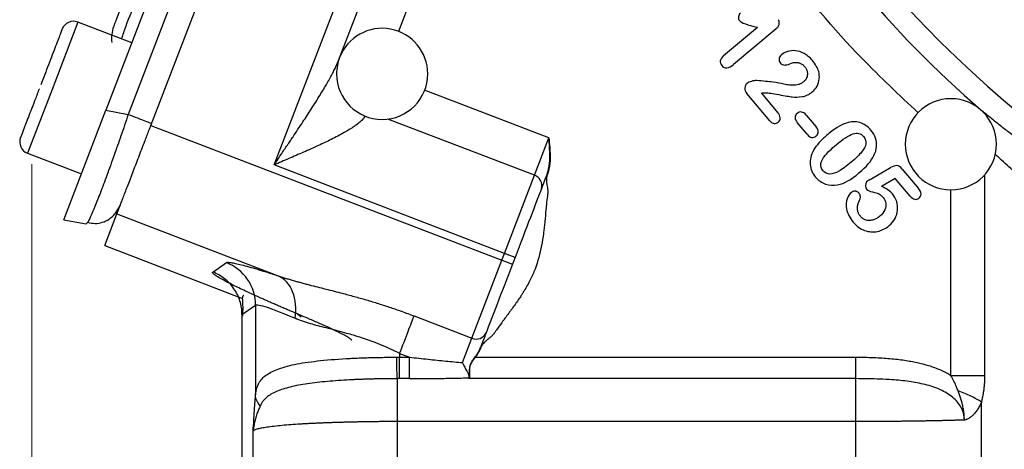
# Model space of a CAD drawing. Header units: inches. Extents: x 0.6 to 16.3, y 0.2 to 11.5.
# Tile 22 of 29: x 9.8 to 11.5, y 5.4 to 6.2. Entities that reach past the tile are written whole.
import ezdxf

# ---------------------------------------------------------------- set-up
doc = ezdxf.new("R2010")
doc.units = ezdxf.units.IN
doc.header["$MEASUREMENT"] = 0
doc.styles.add('SLDTEXTSTYLE0', font='TXT', dxfattribs={"width": 0.75})
doc.dimstyles.new('SLDDIMSTYLE1', dxfattribs={"dimtxt": 0.137795, "dimasz": 0.14, "dimexe": 0, "dimexo": 0.0625, "dimgap": 0.034449, "dimtad": 0, "dimdec": 1, "dimlfac": 1.5, "dimrnd": 1e-09, "dimzin": 12, "dimdsep": 46, "dimtxsty": 'SLDTEXTSTYLE0', "dimblk1": 'CLOSED', "dimblk2": 'CLOSED', "dimsah": 1, "dimcen": 0.09, "dimadec": 0, "dimazin": 3, "dimtfac": 1, "dimtdec": 1, "dimtofl": 0, "dimtmove": 0, "dimatfit": 3, "dimldrblk": 'CLOSED', "dimfxl": 0, "dimfrac": 2, "dimtolj": 1, "dimtzin": 12, "dimarcsym": 0})

# ---------------------------------------------------------------- blocks, each defined once
blk = doc.blocks.new('_Closed')
at = {"color": 0, "linetype": 'ByBlock', "lineweight": -2}
for p, q in [((-1, 0.166667), (0, 0)), ((-1, 0.166667), (-1, -0.166667)), ((0, 0), (-1, -0.166667)), ((0, 0), (-1, 0))]:
    blk.add_line(p, q, dxfattribs=at)
blk = doc.blocks.new('_D_10')
at = {"color": 7, "linetype": 'Continuous', "lineweight": 0}
for p, q in [((9.7921, 5.931), (9.7921, 3.5812)), ((11.945, 4.9255), (11.945, 3.5812)), ((10.4246, 3.819), (10.3826, 3.819)), ((10.3826, 3.819), (10.3826, 3.6003)), ((10.6282, 3.819), (10.6702, 3.819)), ((10.6702, 3.819), (10.6702, 3.6003)), ((9.7921, 3.6206), (10.2617, 3.6206)), ((11.945, 3.6206), (10.791, 3.6206)), ((10.3826, 3.6003), (10.4246, 3.6003)), ((10.6702, 3.6003), (10.6282, 3.6003))]:
    blk.add_line(p, q, dxfattribs=at)
at = {"color": 7, "linetype": 'Continuous', "lineweight": 18, "xscale": 0.14, "yscale": 0.14, "rotation": 180.0000000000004}
blk.add_blockref('_Closed', (9.7921, 3.6206, -0.0546), dxfattribs=at)
at = {"color": 7, "linetype": 'Continuous', "lineweight": 18, "xscale": 0.14, "yscale": 0.14}
blk.add_blockref('_Closed', (11.945, 3.6206, -0.0546), dxfattribs=at)
at = {"color": 7, "linetype": 'Continuous', "lineweight": 18, "char_height": 0.1378, "attachment_point": 1, "style": 'SLDTEXTSTYLE0'}
for s, insert in [('82', (10.4246, 3.7779)), ('3.2', (10.3991, 3.5717))]:
    blk.add_mtext(s, dxfattribs=dict(at, insert=insert))

msp = doc.modelspace()

# ---------------------------------------------------------------- linework, layer by layer
at = {"color": 7, "linetype": 'Continuous', "lineweight": 25}
for p, q in [((10.2827, 6.9658), (9.9221, 6.0263)), ((10.001, 5.9994), (10.3655, 6.9488)), ((10.3169, 6.9452), (9.9612, 6.0187)), ((10.2172, 5.9299), (10.5726, 6.8559)), ((10.3303, 6.1132), (10.5341, 6.6439)), ((9.9674, 6.1444), (9.8728, 6.1807)), ((11.0066, 6.122), (11.0659, 6.1717)), ((11.0985, 6.169), (11.024, 6.1064)), ((11.0876, 6.0074), (11.0474, 6.0553)), ((11.0729, 6.0561), (11.1014, 6.0222)), ((9.8482, 5.8338), (9.9221, 6.0263)), ((9.9221, 6.0263), (9.9612, 6.0187)), ((11.1515, 6.0174), (11.1688, 5.9969)), ((10.001, 5.9994), (10.6172, 5.7629)), ((11.1531, 5.9837), (11.1359, 6.0043)), ((10.6743, 5.9117), (10.6996, 5.9775)), ((9.7844, 5.9504), (9.879, 5.9141)), ((10.6217, 5.7746), (10.2172, 5.9299)), ((10.6217, 5.7746), (10.6743, 5.9117)), ((11.2639, 5.9045), (11.2996, 5.9252)), ((11.3199, 5.9227), (11.3487, 5.8884)), ((11.3079, 5.906), (11.2836, 5.892)), ((11.3338, 5.8752), (11.3079, 5.906)), ((9.9201, 5.7884), (9.9414, 5.844)), ((9.9473, 5.8594), (9.9379, 5.8438)), ((9.9414, 5.844), (10.2248, 5.7352)), ((9.8482, 5.8338), (9.8873, 5.8262)), ((9.8901, 5.8293), (9.8873, 5.8262)), ((9.9201, 5.7884), (10.1621, 5.6955)), ((10.6172, 5.7629), (10.6217, 5.7746)), ((10.6404, 5.7674), (10.6217, 5.7746)), ((10.1097, 5.7419), (10.1336, 5.7583)), ((10.5646, 5.6258), (10.6172, 5.7629)), ((10.6172, 5.7629), (10.6359, 5.7557)), ((10.6404, 5.7674), (10.6359, 5.7557)), ((10.161, 5.6674), (10.1848, 5.6837)), ((10.1848, 5.6837), (10.1848, 5.5261)), ((10.1606, 5.6675), (10.1606, 4.947)), ((10.161, 5.6674), (10.161, 4.9496)), ((10.4631, 5.6647), (10.5646, 5.6258)), ((10.5481, 5.5828), (10.5646, 5.6258)), ((10.4378, 5.5989), (10.4549, 5.5924)), ((10.4378, 5.5989), (10.4378, 5.5924)), ((10.4378, 5.5924), (10.4549, 5.5924)), ((10.5709, 5.5924), (11.2386, 5.5924)), ((10.4549, 5.5547), (10.4378, 5.5547)), ((11.2386, 5.5547), (10.5592, 5.5547)), ((11.459, 4.9305), (11.459, 5.5135)), ((10.1806, 4.9398), (10.1806, 5.4627)), ((11.2386, 5.4792), (10.4336, 5.4792)), ((10.4336, 5.4792), (10.4336, 4.9329)), ((11.2386, 4.9329), (11.2386, 5.4792))]:
    msp.add_line(p, q, dxfattribs=at)
at = {"color": 8, "linetype": 'Continuous', "lineweight": 25}
for p, q in [((10.5781, 6.5353), (10.4357, 6.1644)), ((9.8728, 6.1807), (9.8275, 6.0625)), ((9.8275, 6.0625), (9.7844, 5.9504)), ((10.6996, 5.9775), (10.4813, 6.0613)), ((10.6743, 5.9117), (10.4171, 6.0104)), ((11.4647, 5.9124), (11.4647, 5.5604)), ((11.4055, 5.5604), (11.4055, 5.8866)), ((10.2583, 5.6684), (10.2651, 5.6634))]:
    msp.add_line(p, q, dxfattribs=at)
msp.add_arc((12.7783, 7.542), 1.9709, 190.9509, 332.0491, dxfattribs=at)
at = {"color": 7, "linetype": 'Continuous', "lineweight": 25}
for centre, radius, start, end in [((12.7783, 7.542), 2.01, 211.0653, 228.9387), ((9.8652, 6.1608), 0.0213, 69, 159), ((10.4071, 6.0898), 0.08, 0, 159.016), ((10.4071, 6.0898), 0.08, 159.016, 180), ((10.4071, 6.0898), 0.08, 180, 0), ((11.4055, 5.9662), 0.08, 0, 180), ((9.7921, 5.9703), 0.0213, 159, 249), ((11.4055, 5.9662), 0.08, 180, 0), ((10.6686, 5.8937), 0.0189, 342.8465, 72.3885), ((10.5724, 5.643), 0.0189, 245.6115, 335.1535)]:
    msp.add_arc(centre, radius, start, end, dxfattribs=at)
at = {"color": 8, "linetype": 'Continuous', "lineweight": 25}
for points, knots in [([(11.3483, 6.0214), (11.3148, 6.0528), (11.2285, 6.1338), (11.1222, 6.2604), (11.0573, 6.3598), (11.032, 6.3985)], [0, 0, 0, 0, 0.278808, 0.718995, 1, 1, 1, 1]), ([(10.0088, 6.2892), (9.9988, 6.2686), (9.9786, 6.2267), (9.9572, 6.1765), (9.9515, 6.1581), (9.9495, 6.1513)], [0, 0, 0, 0, 0.380637, 0.76891, 1, 1, 1, 1]), ([(9.9612, 6.0187), (9.957, 6.0061), (9.9487, 5.9815), (9.9381, 5.9515), (9.9299, 5.9285), (9.9217, 5.9059), (9.9122, 5.8806), (9.9024, 5.8557), (9.8952, 5.839), (9.8911, 5.8304), (9.8902, 5.8294), (9.8901, 5.8293)], [0, 0, 0, 0, 0.1396431, 0.2733045, 0.3476844, 0.4214932, 0.5673068, 0.7131241, 0.8611161, 0.9947795, 1, 1, 1, 1]), ([(10.3772, 6.0158), (10.3759, 6.0137), (10.3734, 6.0095), (10.3661, 6.0034), (10.3557, 5.9957), (10.3396, 5.986), (10.3184, 5.9749), (10.2944, 5.9635), (10.2695, 5.9524), (10.2432, 5.941), (10.2258, 5.9336), (10.2172, 5.9299)], [0, 0, 0, 0, 0.065172, 0.127148, 0.193988, 0.313868, 0.452674, 0.577712, 0.723578, 0.861482, 1, 1, 1, 1]), ([(11.8348, 5.6846), (11.8251, 5.6904), (11.8053, 5.7022), (11.7754, 5.721), (11.7458, 5.7403), (11.7173, 5.7596), (11.6895, 5.7792), (11.6608, 5.8002), (11.6322, 5.8219), (11.6006, 5.8467), (11.5709, 5.8711), (11.5407, 5.8969), (11.5143, 5.9203), (11.4945, 5.9382), (11.4846, 5.9475), (11.4826, 5.9493)], [0, 0, 0, 0, 0.071776, 0.14672, 0.22485, 0.297724, 0.368417, 0.446414, 0.531721, 0.607986, 0.71898, 0.798868, 0.891304, 0.978792, 1, 1, 1, 1])]:
    msp.add_open_spline(points, degree=3, knots=knots, dxfattribs=at)
at = {"color": 7, "linetype": 'Continuous', "lineweight": 25}
for points, knots in [([(9.9839, 6.2988), (9.9774, 6.282), (9.9677, 6.2568), (9.9562, 6.2268), (9.9487, 6.2072), (9.9427, 6.1916), (9.9369, 6.1764), (9.936, 6.1742), (9.9354, 6.1727)], [0, 0, 0, 0, 0.250062, 0.37621, 0.5, 0.623853, 0.749938, 1, 1, 1, 1]), ([(11.0359, 6.1963), (11.0339, 6.1947), (11.0329, 6.1926), (11.0323, 6.1873), (11.0329, 6.1851), (11.0344, 6.1833)], [-2, -2, -2, -2, -1, -1, 0, 0, 0, 0]), ([(9.9354, 6.1727), (9.9342, 6.1682), (9.9317, 6.1593), (9.9313, 6.1496), (9.9326, 6.1451), (9.9326, 6.1451)], [0, 0, 0, 0, 0.4972, 0.994399, 1, 1, 1, 1]), ([(11.0985, 6.169), (11.0992, 6.1696), (11.1005, 6.1707), (11.102, 6.1725), (11.1032, 6.1744), (11.104, 6.1764), (11.1045, 6.1788), (11.1042, 6.182), (11.1029, 6.184), (11.1022, 6.185)], [0, 0, 0, 0, 0.143244, 0.273577, 0.393248, 0.505147, 0.612798, 0.80125, 1, 1, 1, 1]), ([(9.8451, 6.168), (9.8452, 6.1681), (9.846, 6.1703), (9.8434, 6.1636), (9.839, 6.1521), (9.834, 6.1392), (9.8281, 6.1237), (9.8195, 6.1012), (9.8124, 6.0827), (9.8078, 6.0707)], [0, 0, 0, 0, 0.0161834, 0.251765, 0.3785828, 0.5080917, 0.6376007, 0.7644184, 1, 1, 1, 1]), ([(11.0066, 6.122), (11.0032, 6.1191), (11.0012, 6.1161), (11.0003, 6.1099), (11.0012, 6.107), (11.0035, 6.1043)], [-2, -2, -2, -2, -1, -1, 0, 0, 0, 0]), ([(11.1079, 6.1232), (11.1054, 6.1211), (11.1041, 6.1188), (11.1036, 6.1135), (11.1044, 6.1111), (11.1062, 6.1089)], [-2, -2, -2, -2, -1, -1, 0, 0, 0, 0]), ([(11.1623, 6.1133), (11.1577, 6.1188), (11.1528, 6.123), (11.1427, 6.1284), (11.1377, 6.13), (11.128, 6.1309), (11.1234, 6.1304), (11.1146, 6.1276), (11.1109, 6.1257), (11.1079, 6.1232)], [-4, -4, -4, -4, -3, -3, -2, -2, -1, -1, 0, 0, 0, 0]), ([(10.2172, 5.9299), (10.2196, 5.9334), (10.2241, 5.9402), (10.2307, 5.9499), (10.2366, 5.9586), (10.2418, 5.9664), (10.2464, 5.9732), (10.2551, 5.9862), (10.2672, 6.0043), (10.2831, 6.0287), (10.2974, 6.0514), (10.3084, 6.0698), (10.3157, 6.0827), (10.3203, 6.0913), (10.3243, 6.0992), (10.3276, 6.1064), (10.3295, 6.111), (10.3303, 6.1132)], [0, 0, 0, 0, 0.058003, 0.110825, 0.158467, 0.200928, 0.23821, 0.270311, 0.412912, 0.534756, 0.669251, 0.784205, 0.83437, 0.880988, 0.924097, 0.963747, 1, 1, 1, 1]), ([(11.1062, 6.1089), (11.1083, 6.1064), (11.1107, 6.1052), (11.116, 6.1053), (11.1192, 6.106), (11.1267, 6.1089), (11.1291, 6.1097), (11.1301, 6.1098)], [-3, -3, -3, -3, -2, -2, -1, -1, 0, 0, 0, 0]), ([(11.1301, 6.1098), (11.1311, 6.1099), (11.1329, 6.11), (11.1355, 6.1099), (11.1381, 6.1095), (11.1413, 6.1085), (11.1452, 6.1065), (11.1476, 6.1039), (11.1488, 6.1026)], [0, 0, 0, 0, 0.13386, 0.260952, 0.38291, 0.501579, 0.742006, 1, 1, 1, 1]), ([(11.1488, 6.1026), (11.1493, 6.102), (11.1502, 6.1009), (11.1514, 6.099), (11.1523, 6.0971), (11.153, 6.0951), (11.1534, 6.093), (11.1538, 6.0902), (11.1536, 6.0867), (11.1523, 6.0827), (11.1502, 6.0788), (11.148, 6.0768), (11.1469, 6.0757)], [0, 0, 0, 0, 0.075239, 0.147921, 0.218819, 0.288764, 0.358622, 0.429261, 0.56601, 0.704592, 0.849131, 1, 1, 1, 1]), ([(11.1622, 6.0582), (11.1656, 6.0611), (11.1684, 6.0645), (11.1726, 6.0724), (11.1739, 6.0765), (11.1749, 6.0852), (11.1746, 6.0895), (11.1735, 6.0937)], [-3, -3, -3, -3, -2, -2, -1, -1, 0, 0, 0, 0]), ([(11.0478, 6.0732), (11.0454, 6.0712), (11.0441, 6.0685), (11.0435, 6.0618), (11.0447, 6.0585), (11.0474, 6.0553)], [-2, -2, -2, -2, -1, -1, 0, 0, 0, 0]), ([(11.0648, 6.078), (11.0622, 6.0781), (11.059, 6.0777), (11.0519, 6.0756), (11.0494, 6.0745), (11.0478, 6.0732)], [-2, -2, -2, -2, -1, -1, 0, 0, 0, 0]), ([(11.1101, 6.0723), (11.1071, 6.0732), (11.1015, 6.0742), (11.0851, 6.0763), (11.0757, 6.0772), (11.0648, 6.078)], [-2, -2, -2, -2, -1, -1, 0, 0, 0, 0]), ([(11.1469, 6.0757), (11.1464, 6.0753), (11.1453, 6.0745), (11.1436, 6.0735), (11.1418, 6.0725), (11.1398, 6.0717), (11.137, 6.0708), (11.1331, 6.07), (11.1271, 6.0696), (11.1193, 6.0702), (11.1133, 6.0716), (11.1101, 6.0723)], [0, 0, 0, 0, 0.051354, 0.103605, 0.157163, 0.21241, 0.269693, 0.390672, 0.520068, 0.74193, 1, 1, 1, 1]), ([(9.8051, 6.0637), (9.8048, 6.0631), (9.8021, 6.0559), (9.797, 6.0426), (9.7882, 6.0198), (9.7792, 5.9964), (9.7739, 5.9826), (9.7722, 5.978), (9.7723, 5.9783), (9.7723, 5.9785)], [0, 0, 0, 0, 0.013896, 0.154492, 0.292167, 0.547916, 0.803666, 0.94134, 1, 1, 1, 1]), ([(11.0798, 6.0564), (11.0848, 6.0565), (11.0927, 6.0555), (11.1144, 6.0514), (11.1222, 6.0501), (11.1318, 6.0487), (11.1376, 6.0488), (11.1509, 6.0509), (11.1569, 6.0537), (11.1622, 6.0582)], [-4, -4, -4, -4, -3, -3, -2, -2, -1, -1, 0, 0, 0, 0]), ([(11.1024, 6.0052), (11.1048, 6.0072), (11.106, 6.0097), (11.1057, 6.0156), (11.1043, 6.0188), (11.1014, 6.0222)], [-2, -2, -2, -2, -1, -1, 0, 0, 0, 0]), ([(11.1357, 6.0204), (11.1334, 6.0185), (11.1322, 6.0161), (11.132, 6.0104), (11.1333, 6.0074), (11.1359, 6.0043)], [-2, -2, -2, -2, -1, -1, 0, 0, 0, 0]), ([(11.1515, 6.0174), (11.1489, 6.0206), (11.1461, 6.0224), (11.1406, 6.0232), (11.138, 6.0224), (11.1357, 6.0204)], [-2, -2, -2, -2, -1, -1, 0, 0, 0, 0]), ([(11.871, 5.7559), (11.8671, 5.7579), (11.8592, 5.7619), (11.8474, 5.768), (11.8356, 5.7742), (11.824, 5.7805), (11.8123, 5.7868), (11.8007, 5.7932), (11.7892, 5.7996), (11.7777, 5.8061), (11.7663, 5.8126), (11.7549, 5.8193), (11.7435, 5.8259), (11.7323, 5.8327), (11.721, 5.8395), (11.7098, 5.8463), (11.6987, 5.8532), (11.6876, 5.8602), (11.6766, 5.8672), (11.6657, 5.8743), (11.6547, 5.8814), (11.6387, 5.8921), (11.6178, 5.9062), (11.5926, 5.9238), (11.5681, 5.9413), (11.5459, 5.9577), (11.5258, 5.9729), (11.5078, 5.9867), (11.4905, 6.0003), (11.4738, 6.0136), (11.4633, 6.0222), (11.458, 6.0264)], [0, 0, 0, 0, 0.024564, 0.049111, 0.073647, 0.098183, 0.122728, 0.14729, 0.171878, 0.196501, 0.221167, 0.245887, 0.270667, 0.295518, 0.320447, 0.345463, 0.370575, 0.39579, 0.421118, 0.446565, 0.47214, 0.497851, 0.560497, 0.623034, 0.685583, 0.748261, 0.7993, 0.849927, 0.900207, 0.950208, 1, 1, 1, 1]), ([(9.9414, 5.844), (9.9414, 5.8441), (9.9415, 5.8443), (9.9417, 5.8449), (9.942, 5.8457), (9.9424, 5.8467), (9.9431, 5.8485), (9.9443, 5.8516), (9.9464, 5.857), (9.949, 5.8638), (9.9532, 5.8747), (9.9596, 5.8916), (9.9675, 5.912), (9.9743, 5.9298), (9.9796, 5.9435), (9.985, 5.9576), (9.9898, 5.9701), (9.994, 5.981), (9.9975, 5.9901), (9.9998, 5.9963), (10.001, 5.9994)], [0, 0, 0, 0, 0.023463, 0.046876, 0.070271, 0.093676, 0.117122, 0.178916, 0.240765, 0.304953, 0.369198, 0.500005, 0.630813, 0.695002, 0.759246, 0.821041, 0.882889, 0.921914, 0.960905, 1, 1, 1, 1]), ([(11.0876, 6.0074), (11.09, 6.0045), (11.0926, 6.003), (11.0979, 6.0026), (11.1003, 6.0034), (11.1024, 6.0052)], [-2, -2, -2, -2, -1, -1, 0, 0, 0, 0]), ([(11.222, 6.0035), (11.217, 6.0018), (11.2116, 5.9991), (11.2, 5.9917), (11.1938, 5.9871), (11.1872, 5.9815)], [-2, -2, -2, -2, -1, -1, 0, 0, 0, 0]), ([(11.2652, 5.991), (11.2595, 5.9977), (11.253, 6.0022), (11.2383, 6.0065), (11.2305, 6.0062), (11.222, 6.0035)], [-2, -2, -2, -2, -1, -1, 0, 0, 0, 0]), ([(11.1531, 5.9837), (11.1559, 5.9805), (11.1586, 5.9787), (11.1641, 5.978), (11.1667, 5.9788), (11.169, 5.9808)], [-2, -2, -2, -2, -1, -1, 0, 0, 0, 0]), ([(11.1872, 5.9815), (11.1821, 5.9773), (11.1777, 5.973), (11.17, 5.9644), (11.1668, 5.9601), (11.1644, 5.9557)], [-2, -2, -2, -2, -1, -1, 0, 0, 0, 0]), ([(11.169, 5.9808), (11.1713, 5.9827), (11.1725, 5.9851), (11.1728, 5.9907), (11.1715, 5.9937), (11.1688, 5.9969)], [-2, -2, -2, -2, -1, -1, 0, 0, 0, 0]), ([(11.204, 5.9653), (11.2161, 5.9754), (11.2259, 5.9817), (11.2412, 5.987), (11.2474, 5.9854), (11.2522, 5.9797)], [-2, -2, -2, -2, -1, -1, 0, 0, 0, 0]), ([(11.2704, 5.9463), (11.273, 5.9517), (11.2745, 5.9569), (11.2754, 5.9671), (11.2748, 5.9721), (11.2716, 5.9818), (11.269, 5.9865), (11.2652, 5.991)], [-3, -3, -3, -3, -2, -2, -1, -1, 0, 0, 0, 0]), ([(10.6964, 5.9135), (10.6967, 5.9141), (10.6972, 5.9154), (10.698, 5.918), (10.6992, 5.9225), (10.701, 5.9318), (10.7017, 5.9452), (10.701, 5.9614), (10.7001, 5.9721), (10.6996, 5.9775)], [0, 0, 0, 0, 0.0319623, 0.0636355, 0.1254726, 0.2499189, 0.4992178, 0.749391, 1, 1, 1, 1]), ([(10.6996, 5.9775), (10.7002, 5.9721), (10.7013, 5.9614), (10.7022, 5.9452), (10.7016, 5.9317), (10.6999, 5.9224), (10.6985, 5.9171), (10.6975, 5.9146), (10.6971, 5.9132)], [0, 0, 0, 0, 0.249668, 0.499288, 0.748778, 0.873716, 0.935915, 1, 1, 1, 1]), ([(11.1811, 5.9197), (11.1778, 5.9236), (11.1766, 5.9278), (11.1781, 5.9367), (11.1807, 5.9416), (11.1896, 5.9523), (11.1959, 5.9584), (11.204, 5.9653)], [-3, -3, -3, -3, -2, -2, -1, -1, 0, 0, 0, 0]), ([(11.2522, 5.9797), (11.2556, 5.9757), (11.257, 5.9714), (11.2556, 5.9626), (11.2531, 5.9578), (11.2446, 5.9474), (11.2385, 5.9414), (11.2305, 5.9348)], [-3, -3, -3, -3, -2, -2, -1, -1, 0, 0, 0, 0]), ([(11.1644, 5.9557), (11.16, 5.9476), (11.1581, 5.9393), (11.1594, 5.9226), (11.1625, 5.9151), (11.168, 5.9085)], [-2, -2, -2, -2, -1, -1, 0, 0, 0, 0]), ([(11.2305, 5.9348), (11.2221, 5.9277), (11.215, 5.9225), (11.2031, 5.9156), (11.1978, 5.9139), (11.1885, 5.9137), (11.1845, 5.9157), (11.1811, 5.9197)], [-3, -3, -3, -3, -2, -2, -1, -1, 0, 0, 0, 0]), ([(10.6964, 5.9135), (10.6959, 5.9122), (10.695, 5.9096), (10.6935, 5.906), (10.6922, 5.9025), (10.6905, 5.8981), (10.6886, 5.893), (10.6873, 5.8897), (10.6867, 5.8881)], [0, 0, 0, 0, 0.125259, 0.250126, 0.374952, 0.500086, 0.749791, 1, 1, 1, 1]), ([(10.6971, 5.9132), (10.6968, 5.9124), (10.6963, 5.9107), (10.6958, 5.9081), (10.6955, 5.9053), (10.6955, 5.9026), (10.6957, 5.9), (10.6961, 5.8966), (10.6968, 5.8925), (10.6976, 5.8883), (10.6978, 5.8857), (10.6979, 5.8848)], [0, 0, 0, 0, 0.091214, 0.184181, 0.279766, 0.378767, 0.463361, 0.556684, 0.730471, 0.903834, 1, 1, 1, 1]), ([(10.6964, 5.9135), (10.6964, 5.9135), (10.6965, 5.9135), (10.6967, 5.9134), (10.6969, 5.9133), (10.6971, 5.9132)], [0, 0, 0, 0, 0.5, 0.5, 1, 1, 1, 1]), ([(10.6972, 5.9154), (10.697, 5.9151), (10.6968, 5.9145), (10.6966, 5.9138), (10.6965, 5.9135)], [0, 0, 0, 0, 0.49573, 1, 1, 1, 1]), ([(11.2067, 5.8948), (11.2128, 5.896), (11.2188, 5.8983), (11.2306, 5.9052), (11.2371, 5.9099), (11.2442, 5.9159)], [-2, -2, -2, -2, -1, -1, 0, 0, 0, 0]), ([(11.3199, 5.9227), (11.3168, 5.9264), (11.3137, 5.9284), (11.3076, 5.9289), (11.3039, 5.9277), (11.2996, 5.9252)], [-2, -2, -2, -2, -1, -1, 0, 0, 0, 0]), ([(11.168, 5.9085), (11.1728, 5.9028), (11.1786, 5.8987), (11.192, 5.894), (11.1991, 5.8935), (11.2067, 5.8948)], [-2, -2, -2, -2, -1, -1, 0, 0, 0, 0]), ([(11.2589, 5.9015), (11.2569, 5.8998), (11.2559, 5.8975), (11.2556, 5.8917), (11.2564, 5.8891), (11.2582, 5.887)], [-2, -2, -2, -2, -1, -1, 0, 0, 0, 0]), ([(10.6976, 5.879), (10.6976, 5.8784), (10.6973, 5.8761), (10.6963, 5.8686), (10.6956, 5.8618), (10.6951, 5.8566)], [0, 0, 0, 0, 0.0809656, 0.3150137, 1, 1, 1, 1]), ([(10.6979, 5.8848), (10.6979, 5.884), (10.6979, 5.8824), (10.6978, 5.8804), (10.6977, 5.8793), (10.6976, 5.879)], [0, 0, 0, 0, 0.403139, 0.856324, 1, 1, 1, 1]), ([(11.2308, 5.8818), (11.2281, 5.8795), (11.2257, 5.8758), (11.2217, 5.8655), (11.2213, 5.8593), (11.2237, 5.8448), (11.2275, 5.8373), (11.234, 5.8296)], [-3, -3, -3, -3, -2, -2, -1, -1, 0, 0, 0, 0]), ([(11.2443, 5.8804), (11.2439, 5.8808), (11.2431, 5.8816), (11.2418, 5.8825), (11.2403, 5.8833), (11.2385, 5.8837), (11.2362, 5.8838), (11.2334, 5.8835), (11.2317, 5.8824), (11.2308, 5.8818)], [0, 0, 0, 0, 0.114317, 0.223155, 0.329726, 0.45074, 0.585313, 0.799896, 1, 1, 1, 1]), ([(11.2448, 5.8669), (11.2451, 5.8677), (11.2459, 5.8692), (11.2465, 5.8716), (11.2468, 5.8742), (11.2463, 5.8774), (11.245, 5.8794), (11.2443, 5.8804)], [0, 0, 0, 0, 0.184602, 0.351261, 0.503987, 0.74637, 1, 1, 1, 1]), ([(11.2582, 5.887), (11.2598, 5.8851), (11.263, 5.8835), (11.2726, 5.8813), (11.2762, 5.8804), (11.2807, 5.8787), (11.2834, 5.8764), (11.2865, 5.8727)], [-3, -3, -3, -3, -2, -2, -1, -1, 0, 0, 0, 0]), ([(11.2972, 5.8233), (11.3016, 5.827), (11.305, 5.8312), (11.3099, 5.8406), (11.3114, 5.8455), (11.3123, 5.8556), (11.3118, 5.8606), (11.3089, 5.8704), (11.3064, 5.875), (11.3029, 5.8791)], [-4, -4, -4, -4, -3, -3, -2, -2, -1, -1, 0, 0, 0, 0]), ([(11.2467, 5.8397), (11.2462, 5.8403), (11.2453, 5.8415), (11.2441, 5.8435), (11.2431, 5.8455), (11.2424, 5.8477), (11.2419, 5.8499), (11.2416, 5.8522), (11.2415, 5.8558), (11.2422, 5.8609), (11.2439, 5.8649), (11.2448, 5.8669)], [0, 0, 0, 0, 0.080874, 0.159844, 0.237777, 0.315573, 0.394138, 0.474351, 0.557039, 0.770012, 1, 1, 1, 1]), ([(11.2865, 5.8727), (11.289, 5.8696), (11.2906, 5.8663), (11.2919, 5.8589), (11.2913, 5.8551), (11.2879, 5.8471), (11.2849, 5.8434), (11.2808, 5.8399)], [-3, -3, -3, -3, -2, -2, -1, -1, 0, 0, 0, 0]), ([(11.3338, 5.8752), (11.3365, 5.872), (11.3392, 5.8701), (11.3447, 5.8691), (11.3473, 5.8698), (11.3495, 5.8717)], [-2, -2, -2, -2, -1, -1, 0, 0, 0, 0]), ([(9.8901, 5.8292), (9.8944, 5.8283), (9.9029, 5.8264), (9.9159, 5.8286), (9.9281, 5.834), (9.9347, 5.8406), (9.938, 5.8438)], [0, 0, 0, 0, 0.252652, 0.503903, 0.753133, 1, 1, 1, 1]), ([(10.6951, 5.8566), (10.6949, 5.8548), (10.6941, 5.8461), (10.6933, 5.8367), (10.6925, 5.8292), (10.6924, 5.8285)], [0, 0, 0, 0, 0.192751, 0.932862, 1, 1, 1, 1]), ([(10.6924, 5.8285), (10.6921, 5.8252), (10.6914, 5.8188), (10.6898, 5.8055), (10.686, 5.7814), (10.6788, 5.7538), (10.6671, 5.7276), (10.6591, 5.7133), (10.6531, 5.7036), (10.6509, 5.7002), (10.6498, 5.6985)], [0, 0, 0, 0, 0.073442, 0.138055, 0.291268, 0.602133, 0.751549, 0.913286, 0.955751, 1, 1, 1, 1]), ([(11.234, 5.8296), (11.2399, 5.8226), (11.2465, 5.8177), (11.2615, 5.8122), (11.269, 5.8116), (11.2841, 5.8147), (11.291, 5.8181), (11.2972, 5.8233)], [-3, -3, -3, -3, -2, -2, -1, -1, 0, 0, 0, 0]), ([(11.2808, 5.8399), (11.2799, 5.8392), (11.2781, 5.8378), (11.2754, 5.8361), (11.2726, 5.8347), (11.2696, 5.8335), (11.2663, 5.8326), (11.2625, 5.8322), (11.2587, 5.8325), (11.2545, 5.8336), (11.2503, 5.8359), (11.2479, 5.8384), (11.2467, 5.8397)], [0, 0, 0, 0, 0.08861, 0.173301, 0.254779, 0.333838, 0.430817, 0.523434, 0.627872, 0.730949, 0.862165, 1, 1, 1, 1]), ([(10.1336, 5.7583), (10.1337, 5.7584), (10.1341, 5.7586), (10.1348, 5.7588), (10.1358, 5.7589), (10.1369, 5.7589), (10.1383, 5.7588), (10.1399, 5.7587), (10.1432, 5.7582), (10.1493, 5.7571), (10.1598, 5.7547), (10.1728, 5.7512), (10.1855, 5.7475), (10.1966, 5.7441), (10.2055, 5.7414), (10.2148, 5.7384), (10.2214, 5.7363), (10.2248, 5.7352)], [0, 0, 0, 0, 0.035251, 0.070436, 0.10558, 0.140708, 0.175846, 0.211019, 0.246253, 0.371395, 0.496877, 0.622716, 0.749148, 0.811633, 0.874185, 0.936931, 1, 1, 1, 1]), ([(10.1848, 5.6837), (10.1848, 5.6997), (10.1748, 5.7318), (10.1485, 5.7525), (10.1336, 5.7583), (10.1336, 5.7583), (10.1336, 5.7583), (10.1336, 5.7583)], [-0.000061, -0.000061, -0.000061, -0.000061, 0.499917, 0.999917, 0.999917, 0.999917, 0.999978, 0.999978, 0.999978, 0.999978]), ([(10.2583, 5.6684), (10.2557, 5.6695), (10.2504, 5.6717), (10.2428, 5.6749), (10.2353, 5.6781), (10.228, 5.6812), (10.2209, 5.6843), (10.214, 5.6873), (10.2072, 5.6903), (10.2006, 5.6932), (10.1865, 5.6995), (10.1664, 5.7086), (10.1441, 5.7193), (10.1269, 5.7282), (10.1175, 5.7337), (10.113, 5.7369), (10.1108, 5.7387), (10.1095, 5.7401), (10.1091, 5.7412), (10.1095, 5.7417), (10.1097, 5.7419)], [0, 0, 0, 0, 0.028289, 0.056454, 0.084517, 0.112498, 0.140419, 0.1683, 0.196164, 0.224031, 0.251922, 0.380516, 0.507964, 0.634252, 0.759589, 0.80795, 0.85603, 0.90397, 0.951912, 1, 1, 1, 1]), ([(10.161, 5.6674), (10.161, 5.6754), (10.1598, 5.6834), (10.155, 5.6987), (10.1514, 5.706), (10.1424, 5.7192), (10.1368, 5.7251), (10.1242, 5.735), (10.1172, 5.7391), (10.1097, 5.7419)], [0, 0, 0, 0, 0.25, 0.25, 0.5, 0.5, 0.75, 0.75, 1, 1, 1, 1]), ([(10.2248, 5.7352), (10.227, 5.7344), (10.2315, 5.7329), (10.2385, 5.7307), (10.2457, 5.7286), (10.2529, 5.7265), (10.2603, 5.7244), (10.2679, 5.7223), (10.2824, 5.7185), (10.3042, 5.713), (10.331, 5.7062), (10.3551, 5.6998), (10.3765, 5.6938), (10.3979, 5.6874), (10.4196, 5.6804), (10.4413, 5.6729), (10.4558, 5.6675), (10.4631, 5.6647)], [0, 0, 0, 0, 0.032823, 0.065741, 0.098769, 0.131923, 0.165218, 0.198668, 0.232289, 0.354657, 0.477821, 0.5637, 0.649749, 0.736188, 0.823235, 0.911103, 1, 1, 1, 1]), ([(10.1643, 5.7007), (10.1638, 5.7005), (10.1615, 5.6998), (10.1614, 5.6937), (10.1625, 5.6819), (10.1621, 5.6699), (10.1619, 5.6641)], [0, 0, 0, 0, 0.109889, 0.431846, 0.724419, 1, 1, 1, 1]), ([(10.6498, 5.6985), (10.6481, 5.696), (10.6429, 5.6882), (10.6374, 5.6806), (10.6337, 5.6755)], [0, 0, 0, 0, 0.327069, 1, 1, 1, 1]), ([(10.1848, 5.6837), (10.1864, 5.6851), (10.1933, 5.6838), (10.2169, 5.676), (10.2336, 5.6694), (10.2541, 5.6606)], [0, 0, 0, 0, 0.5, 0.5, 1, 1, 1, 1]), ([(10.6337, 5.6755), (10.6333, 5.6749), (10.6287, 5.6687), (10.6231, 5.6612), (10.6179, 5.6542), (10.6169, 5.6528)], [0, 0, 0, 0, 0.07343, 0.813395, 1, 1, 1, 1]), ([(10.4378, 5.5989), (10.4264, 5.6047), (10.4147, 5.61), (10.3895, 5.6202), (10.3761, 5.6248), (10.3547, 5.6314), (10.3466, 5.6337), (10.3347, 5.6369), (10.3308, 5.6379), (10.3207, 5.6405), (10.3146, 5.6421), (10.2991, 5.6461), (10.2899, 5.6485), (10.2716, 5.654), (10.2625, 5.6571), (10.2541, 5.6606)], [0, 0, 0, 0, 0.184444, 0.184444, 0.395238, 0.395238, 0.526984, 0.526984, 0.592857, 0.592857, 0.698253, 0.698253, 0.866888, 0.866888, 1.053967, 1.053967, 1.053967, 1.053967]), ([(10.3536, 5.622), (10.3535, 5.6222), (10.3534, 5.6225), (10.3528, 5.6231), (10.3521, 5.6238), (10.3511, 5.6246), (10.3499, 5.6255), (10.3484, 5.6264), (10.3451, 5.6284), (10.3389, 5.6319), (10.3277, 5.6375), (10.3137, 5.6441), (10.3, 5.6503), (10.288, 5.6556), (10.2786, 5.6597), (10.2687, 5.6639), (10.2618, 5.6669), (10.2583, 5.6684)], [0, 0, 0, 0, 0.034419, 0.06877, 0.103098, 0.137448, 0.171865, 0.206393, 0.241076, 0.366207, 0.49237, 0.619527, 0.747844, 0.810609, 0.873416, 0.936477, 1, 1, 1, 1]), ([(10.4378, 5.5989), (10.443, 5.6123), (10.4481, 5.6257), (10.4569, 5.6488), (10.4606, 5.6584), (10.4631, 5.6647)], [0, 0, 0, 0, 0.5, 0.5, 1, 1, 1, 1]), ([(10.6169, 5.6528), (10.6138, 5.6486), (10.6097, 5.643), (10.6054, 5.6368), (10.6041, 5.6349), (10.6038, 5.6345)], [0, 0, 0, 0, 0.695216, 0.9304, 1, 1, 1, 1]), ([(10.5896, 5.635), (10.5892, 5.6342), (10.5886, 5.6326), (10.5876, 5.6299), (10.5865, 5.6271), (10.5849, 5.6229), (10.5827, 5.6173), (10.5808, 5.6122), (10.5798, 5.6096)], [0, 0, 0, 0, 0.125259, 0.250126, 0.374952, 0.500086, 0.749791, 1, 1, 1, 1]), ([(10.6001, 5.63), (10.5994, 5.6293), (10.5974, 5.6274), (10.594, 5.6247), (10.5907, 5.622), (10.5881, 5.6198), (10.586, 5.6177), (10.5839, 5.6153), (10.5819, 5.6125), (10.5809, 5.6104), (10.5804, 5.6094)], [0, 0, 0, 0, 0.10372, 0.280241, 0.45634, 0.550021, 0.633916, 0.762543, 0.883974, 1, 1, 1, 1]), ([(10.6038, 5.6345), (10.6036, 5.6342), (10.6029, 5.6332), (10.6017, 5.6317), (10.6006, 5.6305), (10.6001, 5.63)], [0, 0, 0, 0, 0.186056, 0.63156, 1, 1, 1, 1]), ([(10.5704, 5.5927), (10.5713, 5.5941), (10.5732, 5.5967), (10.5757, 5.6009), (10.5776, 5.6045), (10.5789, 5.6074), (10.5795, 5.6089), (10.5798, 5.6096)], [0, 0, 0, 0, 0.255796, 0.501184, 0.751187, 0.876619, 1, 1, 1, 1]), ([(10.5804, 5.6094), (10.5801, 5.6086), (10.5795, 5.6071), (10.5782, 5.6042), (10.5763, 5.6006), (10.5737, 5.5964), (10.5718, 5.5937), (10.5709, 5.5924)], [0, 0, 0, 0, 0.12427, 0.249395, 0.499571, 0.741601, 1, 1, 1, 1]), ([(10.5798, 5.6096), (10.5797, 5.6093), (10.5794, 5.6086), (10.5791, 5.6078), (10.5789, 5.6075)], [0, 0, 0, 0, 0.477961, 1, 1, 1, 1]), ([(10.5804, 5.6094), (10.5803, 5.6095), (10.5801, 5.6095), (10.5799, 5.6096), (10.5798, 5.6097), (10.5798, 5.6096)], [0, 0, 0, 0, 0.5, 0.5, 1, 1, 1, 1]), ([(10.1848, 5.5261), (10.1849, 5.5272), (10.1851, 5.5293), (10.1856, 5.5324), (10.1862, 5.5354), (10.187, 5.5383), (10.188, 5.5411), (10.1892, 5.5439), (10.1916, 5.5487), (10.1961, 5.5549), (10.2066, 5.5638), (10.2254, 5.5729), (10.2568, 5.581), (10.2989, 5.5868), (10.3365, 5.5895), (10.3635, 5.5908), (10.3766, 5.5913), (10.3901, 5.5917), (10.404, 5.592), (10.4183, 5.5922), (10.428, 5.5923), (10.4328, 5.5924)], [0, 0, 0, 0, 0.015999, 0.032443, 0.049346, 0.066716, 0.084566, 0.102902, 0.121735, 0.181928, 0.245598, 0.365276, 0.496551, 0.633706, 0.784264, 0.81858, 0.85355, 0.889175, 0.925457, 0.962398, 1, 1, 1, 1]), ([(10.4328, 5.5924), (10.433, 5.5924), (10.4332, 5.5924), (10.4338, 5.5924), (10.4341, 5.5924), (10.435, 5.5924), (10.4355, 5.5924), (10.4366, 5.5924), (10.4372, 5.5924), (10.4378, 5.5924)], [-0.01597476, -0.01597476, -0.01597476, -0.01597476, -0.01030372, -0.01030372, -0.0051918, -0.0051918, -0.00199684, -0.00199684, 0, 0, 0, 0]), ([(10.4378, 5.5547), (10.4378, 5.5574), (10.4378, 5.5626), (10.4378, 5.576), (10.4378, 5.5842), (10.4378, 5.5924)], [0, 0, 0, 0, 0.5, 0.5, 1, 1, 1, 1]), ([(10.4549, 5.5924), (10.4604, 5.5917), (10.4714, 5.5905), (10.4876, 5.5887), (10.5034, 5.5871), (10.5187, 5.5856), (10.5336, 5.5841), (10.5433, 5.5832), (10.5481, 5.5828)], [0, 0, 0, 0, 0.179151, 0.353299, 0.522451, 0.686614, 0.845794, 1, 1, 1, 1]), ([(10.5597, 5.5573), (10.5598, 5.5577), (10.5601, 5.5584), (10.5603, 5.5597), (10.5605, 5.5611), (10.5605, 5.5626), (10.5605, 5.565), (10.5604, 5.5685), (10.5606, 5.573), (10.5614, 5.5774), (10.5632, 5.582), (10.5663, 5.5871), (10.569, 5.5908), (10.5704, 5.5927)], [0, 0, 0, 0, 0.05087, 0.100913, 0.150226, 0.198914, 0.247091, 0.377971, 0.496769, 0.597821, 0.698567, 0.839509, 1, 1, 1, 1]), ([(10.5603, 5.5576), (10.561, 5.5594), (10.5611, 5.5617), (10.561, 5.567), (10.5608, 5.5701), (10.5613, 5.575), (10.5617, 5.5766), (10.5628, 5.58), (10.5636, 5.5816), (10.5663, 5.5864), (10.5686, 5.5894), (10.5709, 5.5924)], [0, 0, 0, 0, 0.25, 0.25, 0.5, 0.5, 0.625, 0.625, 0.75, 0.75, 1, 1, 1, 1]), ([(11.2386, 5.5924), (11.2439, 5.5923), (11.2544, 5.5923), (11.2697, 5.5918), (11.2844, 5.5911), (11.2983, 5.59), (11.3115, 5.5887), (11.3274, 5.5866), (11.3457, 5.5833), (11.3633, 5.5788), (11.3769, 5.5742), (11.387, 5.5701), (11.3966, 5.5656), (11.4026, 5.5621), (11.4055, 5.5604)], [0, 0, 0, 0, 0.093429, 0.182706, 0.26787, 0.348967, 0.426048, 0.499175, 0.629803, 0.749712, 0.815872, 0.879487, 0.94078, 1, 1, 1, 1]), ([(10.5595, 5.5568), (10.5596, 5.5571), (10.5598, 5.5577), (10.5598, 5.5588), (10.5595, 5.5601), (10.5591, 5.5616), (10.5584, 5.5632), (10.5576, 5.5651), (10.5564, 5.5675), (10.5547, 5.5707), (10.5527, 5.5743), (10.5504, 5.5784), (10.5489, 5.5812), (10.5481, 5.5828)], [0, 0, 0, 0, 0.06495, 0.131082, 0.198958, 0.269097, 0.341972, 0.418011, 0.497606, 0.616246, 0.748535, 0.858429, 1, 1, 1, 1]), ([(10.4336, 5.5546), (10.4311, 5.5546), (10.4259, 5.5545), (10.4183, 5.5545), (10.4106, 5.5544), (10.4029, 5.5542), (10.3952, 5.5541), (10.3876, 5.5539), (10.3799, 5.5536), (10.3723, 5.5534), (10.3648, 5.5531), (10.3573, 5.5528), (10.3388, 5.5518), (10.3104, 5.5499), (10.2751, 5.546), (10.245, 5.5403), (10.2246, 5.5338), (10.2118, 5.5274), (10.2046, 5.5222), (10.1994, 5.5171), (10.1958, 5.5123), (10.194, 5.5088), (10.1932, 5.5071)], [0, 0, 0, 0, 0.0223258, 0.0447291, 0.0672076, 0.0897584, 0.1123788, 0.1350659, 0.1578168, 0.1806284, 0.203498, 0.2264226, 0.2493996, 0.3753924, 0.500217, 0.6279983, 0.7523008, 0.8171084, 0.8774734, 0.9217241, 0.9625189, 1, 1, 1, 1]), ([(10.4378, 5.5547), (10.4373, 5.5547), (10.4368, 5.5547), (10.4359, 5.5547), (10.4354, 5.5547), (10.4347, 5.5547), (10.4344, 5.5547), (10.434, 5.5546), (10.4338, 5.5546), (10.4336, 5.5546)], [-0.01597476, -0.01597476, -0.01597476, -0.01597476, -0.01397791, -0.01397791, -0.01078296, -0.01078296, -0.00567104, -0.00567104, 0, 0, 0, 0]), ([(10.4336, 5.5546), (10.4336, 5.5519), (10.4336, 5.548), (10.4336, 5.5381), (10.4336, 5.5321), (10.4336, 5.5187), (10.4336, 5.5113), (10.4336, 5.4956), (10.4336, 5.4874), (10.4336, 5.4792)], [0, 0, 0, 0, 0.25, 0.25, 0.5, 0.5, 0.75, 0.75, 1, 1, 1, 1]), ([(10.4549, 5.5547), (10.4719, 5.5547), (10.4976, 5.5548), (10.5238, 5.5553), (10.5414, 5.5556), (10.5503, 5.5558), (10.5592, 5.5561)], [0, 0, 0, 0, 0.5, 0.75, 0.75, 1, 1, 1, 1]), ([(11.2386, 5.4792), (11.2386, 5.4874), (11.2386, 5.4956), (11.2386, 5.5113), (11.2386, 5.5187), (11.2386, 5.5321), (11.2386, 5.5381), (11.2386, 5.548), (11.2386, 5.5519), (11.2386, 5.5547)], [0, 0, 0, 0, 0.25, 0.25, 0.5, 0.5, 0.75, 0.75, 1, 1, 1, 1]), ([(11.4292, 5.4819), (11.4292, 5.483), (11.4291, 5.4851), (11.4288, 5.4883), (11.4282, 5.4914), (11.4275, 5.4945), (11.4264, 5.4976), (11.4252, 5.5007), (11.4225, 5.5061), (11.4174, 5.5137), (11.4056, 5.5252), (11.3866, 5.5364), (11.3605, 5.5448), (11.3318, 5.5501), (11.3052, 5.5526), (11.281, 5.5539), (11.2599, 5.5545), (11.2457, 5.5546), (11.2386, 5.5546)], [0, 0, 0, 0, 0.014247, 0.028482, 0.042762, 0.05714, 0.071669, 0.086397, 0.101368, 0.153445, 0.208712, 0.322207, 0.44834, 0.577779, 0.716269, 0.809601, 0.90387, 1, 1, 1, 1]), ([(11.4183, 5.5332), (11.4178, 5.5345), (11.4173, 5.5357), (11.416, 5.5389), (11.4152, 5.5408), (11.4131, 5.5457), (11.4117, 5.5486), (11.4088, 5.5545), (11.4072, 5.5575), (11.4055, 5.5604)], [0, 0, 0, 0, 0.0228636, 0.0228636, 0.0594453, 0.0594453, 0.1179761, 0.1179761, 0.1829087, 0.1829087, 0.1829087, 0.1829087]), ([(11.4647, 5.5604), (11.4647, 5.5583), (11.4647, 5.5542), (11.4644, 5.5481), (11.4639, 5.5421), (11.4633, 5.5362), (11.4625, 5.5304), (11.4615, 5.5247), (11.4604, 5.519), (11.4595, 5.5153), (11.459, 5.5135)], [0, 0, 0, 0, 0.129179, 0.256638, 0.382631, 0.507419, 0.631272, 0.754466, 0.877281, 1, 1, 1, 1]), ([(11.4292, 5.4819), (11.4292, 5.4845), (11.4291, 5.4857), (11.4291, 5.4868), (11.429, 5.4873), (11.429, 5.4885), (11.4289, 5.4891), (11.4288, 5.4909), (11.4287, 5.4918), (11.4285, 5.4942), (11.4283, 5.4955), (11.4278, 5.4991), (11.4275, 5.501), (11.4266, 5.5061), (11.426, 5.5089), (11.4239, 5.5173), (11.4224, 5.5219), (11.42, 5.5287), (11.4192, 5.531), (11.4183, 5.5332)], [-0.3559992, -0.3559992, -0.3559992, -0.3559992, -0.3550258, -0.3550258, -0.3540523, -0.3540523, -0.3521055, -0.3521055, -0.3482117, -0.3482117, -0.3404242, -0.3404242, -0.3248493, -0.3248493, -0.2936993, -0.2936993, -0.2224995, -0.2224995, -0.1836211, -0.1836211, -0.1836211, -0.1836211]), ([(10.1806, 5.4627), (10.181, 5.469), (10.1817, 5.4799), (10.1826, 5.4945), (10.1834, 5.5063), (10.1841, 5.5166), (10.1846, 5.523), (10.1848, 5.5261)], [0, 0, 0, 0, 0.2906592, 0.5000888, 0.6792014, 0.8458194, 1, 1, 1, 1]), ([(10.1931, 5.5071), (10.192, 5.5046), (10.1909, 5.5021), (10.189, 5.4973), (10.1881, 5.495), (10.1868, 5.4912), (10.1864, 5.4897), (10.1856, 5.4873), (10.1854, 5.4863), (10.1846, 5.4836), (10.1841, 5.4817), (10.1829, 5.4768), (10.1823, 5.4737), (10.1813, 5.468), (10.1809, 5.4654), (10.1806, 5.4627)], [0, 0, 0, 0, 0.0681316, 0.0681316, 0.1459963, 0.1459963, 0.1946617, 0.1946617, 0.2189944, 0.2189944, 0.2579267, 0.2579267, 0.3202185, 0.3202185, 0.3893234, 0.3893234, 0.3893234, 0.3893234]), ([(11.459, 5.5135), (11.4585, 5.5123), (11.4575, 5.5098), (11.4558, 5.5064), (11.4539, 5.5031), (11.452, 5.4999), (11.45, 5.497), (11.4473, 5.4936), (11.4439, 5.49), (11.4396, 5.4863), (11.4358, 5.484), (11.4327, 5.4827), (11.4309, 5.4821), (11.4297, 5.482), (11.4292, 5.4819)], [0, 0, 0, 0, 0.080876, 0.160494, 0.239065, 0.316809, 0.393951, 0.470723, 0.600699, 0.725286, 0.859595, 0.914973, 0.962606, 1, 1, 1, 1]), ([(11.4292, 5.4819), (11.4269, 5.4818), (11.4223, 5.4817), (11.4152, 5.4815), (11.408, 5.4813), (11.4006, 5.4811), (11.3932, 5.4809), (11.3856, 5.4807), (11.3779, 5.4806), (11.3701, 5.4804), (11.3622, 5.4803), (11.3542, 5.4801), (11.3462, 5.48), (11.3381, 5.4799), (11.3299, 5.4798), (11.3217, 5.4797), (11.3134, 5.4796), (11.3052, 5.4795), (11.2968, 5.4795), (11.2885, 5.4794), (11.2802, 5.4793), (11.2718, 5.4793), (11.2635, 5.4793), (11.2552, 5.4792), (11.2469, 5.4792), (11.2413, 5.4792), (11.2386, 5.4792)], [0, 0, 0, 0, 0.043428, 0.086702, 0.129823, 0.172791, 0.215605, 0.258267, 0.300774, 0.343129, 0.38533, 0.427378, 0.469274, 0.511016, 0.552605, 0.594041, 0.635324, 0.676455, 0.717432, 0.758257, 0.798929, 0.839448, 0.879815, 0.920029, 0.960091, 1, 1, 1, 1]), ([(10.4336, 5.4792), (10.4308, 5.4792), (10.4253, 5.4792), (10.4169, 5.4792), (10.4086, 5.4791), (10.4002, 5.4791), (10.3918, 5.479), (10.3834, 5.4789), (10.3751, 5.4787), (10.3667, 5.4786), (10.3584, 5.4784), (10.3502, 5.4782), (10.342, 5.478), (10.3339, 5.4778), (10.3258, 5.4776), (10.3179, 5.4773), (10.3101, 5.477), (10.3024, 5.4767), (10.2948, 5.4764), (10.2873, 5.476), (10.28, 5.4757), (10.2729, 5.4753), (10.2659, 5.4749), (10.2557, 5.4742), (10.2426, 5.4733), (10.2274, 5.472), (10.2136, 5.4705), (10.2041, 5.4692), (10.1979, 5.4682), (10.194, 5.4674), (10.1902, 5.4666), (10.1869, 5.4658), (10.184, 5.4648), (10.1817, 5.4638), (10.181, 5.463), (10.1806, 5.4627)], [0, 0, 0, 0, 0.021599, 0.043304, 0.065114, 0.087029, 0.10905, 0.131177, 0.15341, 0.175749, 0.198194, 0.220745, 0.243403, 0.266167, 0.289038, 0.312015, 0.335099, 0.35829, 0.381588, 0.404993, 0.428505, 0.452124, 0.47585, 0.499685, 0.55998, 0.623309, 0.689673, 0.759071, 0.785966, 0.815369, 0.84728, 0.881699, 0.918625, 0.958059, 1, 1, 1, 1])]:
    msp.add_open_spline(points, degree=3, knots=knots, dxfattribs=at)
for points in [[(11.0344, 6.1833), (11.0376, 6.1795), (11.0481, 6.1756), (11.0659, 6.1717)], [(11.0035, 6.1043), (11.0084, 6.0984), (11.0153, 6.0991), (11.024, 6.1064)], [(11.1735, 6.0937), (11.1716, 6.1002), (11.1679, 6.1067), (11.1623, 6.1133)], [(11.0729, 6.0561), (11.0755, 6.0564), (11.0778, 6.0565), (11.0798, 6.0564)], [(9.9612, 6.0187), (9.9668, 6.0165), (9.978, 6.0122), (9.9914, 6.0071), (10.0006, 6.0036), (10.0018, 6.0031), (10.0024, 6.0029)], [(11.2442, 5.9159), (11.2573, 5.9269), (11.266, 5.937), (11.2704, 5.9463)], [(11.2639, 5.9045), (11.2608, 5.9027), (11.2591, 5.9017), (11.2589, 5.9015)], [(10.6867, 5.8881), (10.6775, 5.8642), (10.6597, 5.8179), (10.6404, 5.7674)], [(11.3029, 5.8791), (11.2985, 5.8844), (11.2921, 5.8886), (11.2836, 5.892)], [(11.3495, 5.8717), (11.3547, 5.876), (11.3544, 5.8816), (11.3487, 5.8884)], [(10.6359, 5.7557), (10.6165, 5.7053), (10.5987, 5.6589), (10.5896, 5.635)], [(10.2541, 5.6606), (10.2567, 5.6772), (10.2537, 5.7102), (10.2357, 5.7303), (10.2248, 5.7352)], [(10.4336, 5.5546), (10.4334, 5.5574), (10.4331, 5.5678), (10.4329, 5.5842), (10.4328, 5.5924)], [(10.4549, 5.5547), (10.4549, 5.5574), (10.4549, 5.5678), (10.4549, 5.5842), (10.4549, 5.5924)], [(10.5709, 5.5924), (10.5707, 5.5925), (10.5705, 5.5927), (10.5704, 5.5927)], [(11.2386, 5.5547), (11.2386, 5.5574), (11.2386, 5.5678), (11.2386, 5.5842), (11.2386, 5.5924)], [(10.5592, 5.5561), (10.5591, 5.5556), (10.5591, 5.5552), (10.5592, 5.5547)], [(10.5603, 5.5576), (10.5599, 5.5564), (10.5595, 5.5554), (10.5592, 5.5547)], [(10.5593, 5.5562), (10.5594, 5.5564), (10.5594, 5.5566), (10.5595, 5.5568)], [(10.5597, 5.5573), (10.5596, 5.5571), (10.5596, 5.557), (10.5595, 5.5568)], [(10.5597, 5.5573), (10.5598, 5.5575), (10.5601, 5.5576), (10.5603, 5.5576)], [(11.4055, 5.5604), (11.4166, 5.5604), (11.4388, 5.5604), (11.4572, 5.5604), (11.4647, 5.5604)], [(11.459, 5.5135), (11.4539, 5.517), (11.4415, 5.5241), (11.4263, 5.5304), (11.4183, 5.5332)], [(10.1931, 5.5071), (10.1905, 5.5098), (10.1865, 5.5159), (10.1849, 5.5227), (10.1848, 5.5261)]]:
    msp.add_open_spline(points, degree=3, dxfattribs=at)

# ---------------------------------------------------------------- dimensions: what is measured, and where the dimension line sits
at = {"color": 7, "linetype": 'Continuous', "lineweight": 18}
dim = msp.add_linear_dim(base=(11.945, 3.6206), p1=(9.7921, 5.9703), p2=(11.945, 4.9649), dimstyle='SLDDIMSTYLE1', dxfattribs=at)
dim.commit()
dim.dimension.update_dxf_attribs({"geometry": '_D_10', "text_midpoint": (10.5264, 3.6206), "dimtype": 160})

doc.saveas('drawing.dxf')
